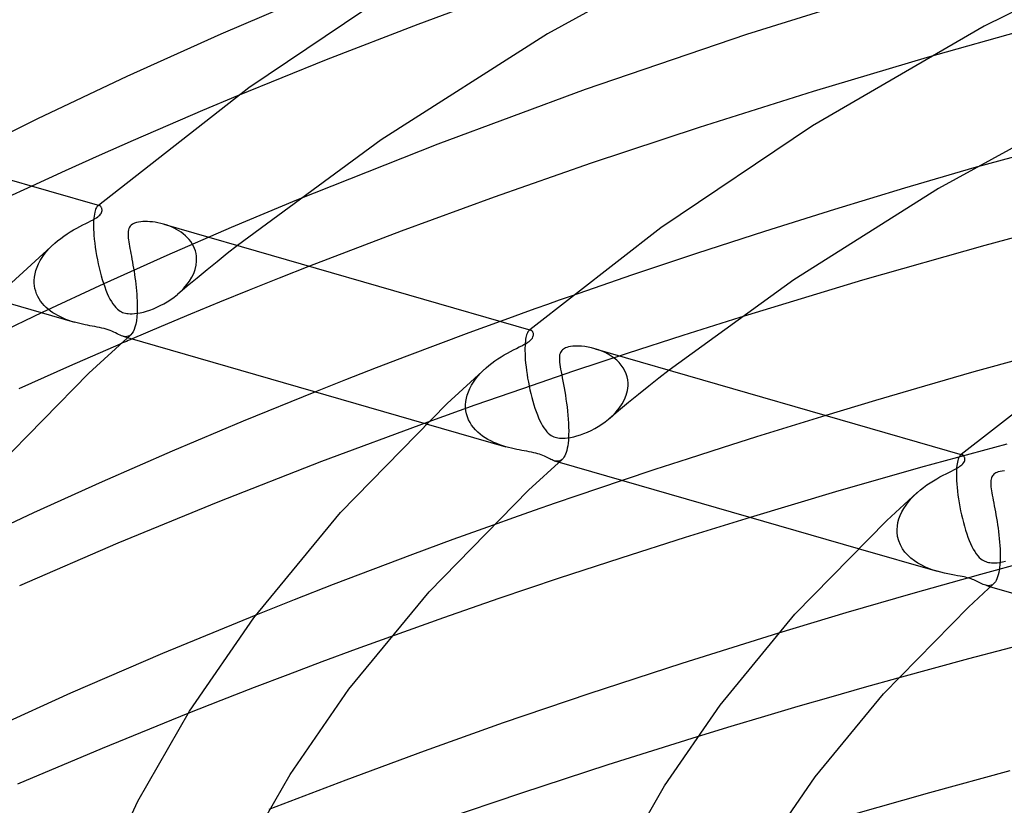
# Model space of a CAD drawing. Header units: millimetres. Extents: x -221 to 221, y -112 to 248.
# Tile 37 of 79: x -119 to -86, y 178 to 205. Entities that reach past the tile are written whole.
import ezdxf

# ---------------------------------------------------------------- set-up
doc = ezdxf.new("R2010")
doc.units = ezdxf.units.MM
doc.layers.add('HIDDEN', color=7, linetype='Continuous')
doc.layers.add('THICK', color=7, linetype='Continuous')

msp = doc.modelspace()

# ---------------------------------------------------------------- linework, layer by layer
at = {"layer": 'HIDDEN'}
for p, q in [((-102.712, 205.721), (-105.864, 204.552)), ((-105.864, 204.552), (-108.948, 203.356)), ((-85.295, 204.404), (-88.732, 203.438)), ((-108.948, 203.356), (-111.929, 202.146)), ((-87.169, 199.725), (-89.495, 199.046)), ((-118.848, 199.116), (-119.772, 198.687)), ((-89.495, 199.046), (-91.854, 198.33)), ((-116.704, 198.33), (-116.719, 198.285)), ((-116.689, 198.367), (-116.704, 198.33)), ((-116.672, 198.398), (-116.689, 198.367)), ((-116.655, 198.422), (-116.672, 198.398)), ((-116.637, 198.44), (-116.655, 198.422)), ((-116.626, 198.449), (-116.637, 198.44)), ((-116.632, 198.445), (-116.637, 198.44)), ((-116.626, 198.45), (-116.632, 198.445)), ((-116.614, 198.455), (-116.626, 198.449)), ((-116.621, 198.454), (-116.626, 198.45)), ((-116.615, 198.459), (-116.621, 198.454)), ((-116.609, 198.464), (-116.615, 198.459)), ((-116.602, 198.459), (-116.614, 198.455)), ((-116.604, 198.468), (-116.609, 198.464)), ((-116.59, 198.461), (-116.602, 198.459)), ((-116.579, 198.46), (-116.59, 198.461)), ((-116.567, 198.458), (-116.579, 198.46)), ((-109.947, 198.637), (-112.137, 197.718)), ((-91.854, 198.33), (-94.204, 197.592)), ((-116.76, 198.036), (-116.766, 197.956)), ((-116.753, 198.11), (-116.76, 198.036)), ((-116.743, 198.176), (-116.753, 198.11)), ((-116.732, 198.234), (-116.743, 198.176)), ((-116.719, 198.285), (-116.732, 198.234)), ((-116.769, 197.868), (-116.77, 197.774)), ((-116.77, 197.774), (-116.768, 197.674)), ((-116.766, 197.956), (-116.769, 197.868)), ((-116.768, 197.674), (-116.768, 197.66)), ((-114.328, 197.81), (-114.417, 197.837)), ((-114.238, 197.778), (-114.328, 197.81)), ((-112.137, 197.718), (-114.304, 196.778)), ((-114.15, 197.742), (-114.238, 197.778)), ((-114.064, 197.703), (-114.15, 197.742)), ((-113.981, 197.659), (-114.064, 197.703)), ((-116.768, 197.66), (-116.767, 197.646)), ((-116.767, 197.646), (-116.766, 197.631)), ((-116.766, 197.631), (-116.766, 197.617)), ((-116.766, 197.617), (-116.765, 197.602)), ((-116.765, 197.602), (-116.765, 197.588)), ((-116.765, 197.588), (-116.757, 197.463)), ((-116.757, 197.463), (-116.746, 197.332)), ((-113.901, 197.612), (-113.981, 197.659)), ((-113.824, 197.561), (-113.901, 197.612)), ((-113.751, 197.506), (-113.824, 197.561)), ((-113.682, 197.447), (-113.751, 197.506)), ((-113.617, 197.385), (-113.682, 197.447)), ((-113.557, 197.319), (-113.617, 197.385)), ((-94.204, 197.592), (-96.497, 196.849)), ((-118.347, 196.918), (-118.262, 197.013)), ((-118.262, 197.013), (-118.172, 197.105)), ((-118.172, 197.105), (-118.077, 197.193)), ((-116.746, 197.332), (-116.731, 197.198)), ((-116.731, 197.198), (-116.713, 197.06)), ((-116.713, 197.06), (-116.692, 196.92)), ((-113.503, 197.249), (-113.557, 197.319)), ((-113.454, 197.175), (-113.503, 197.249)), ((-113.411, 197.098), (-113.454, 197.175)), ((-113.375, 197.018), (-113.411, 197.098)), ((-113.346, 196.935), (-113.375, 197.018)), ((-111.931, 197.12), (-112.274, 196.847)), ((-118.563, 196.612), (-118.498, 196.717)), ((-118.498, 196.717), (-118.426, 196.819)), ((-118.426, 196.819), (-118.347, 196.918)), ((-116.692, 196.92), (-116.669, 196.781)), ((-116.669, 196.781), (-116.642, 196.641)), ((-114.304, 196.778), (-116.429, 195.825)), ((-113.324, 196.85), (-113.346, 196.935)), ((-113.31, 196.763), (-113.324, 196.85)), ((-113.304, 196.674), (-113.31, 196.763)), ((-113.303, 196.66), (-113.304, 196.674)), ((-112.274, 196.847), (-112.615, 196.574)), ((-96.497, 196.849), (-98.682, 196.119)), ((-118.709, 196.282), (-118.669, 196.394)), ((-118.669, 196.394), (-118.621, 196.504)), ((-118.621, 196.504), (-118.563, 196.612)), ((-116.642, 196.641), (-116.614, 196.503)), ((-116.614, 196.503), (-116.582, 196.366)), ((-116.582, 196.366), (-116.549, 196.232)), ((-113.353, 196.316), (-113.32, 196.452)), ((-113.32, 196.452), (-113.304, 196.589)), ((-113.304, 196.603), (-113.303, 196.617)), ((-113.304, 196.589), (-113.304, 196.603)), ((-113.303, 196.646), (-113.303, 196.66)), ((-113.303, 196.632), (-113.303, 196.646)), ((-113.303, 196.617), (-113.303, 196.632)), ((-112.615, 196.574), (-112.953, 196.3)), ((-109.508, 196.42), (-110.527, 196.018)), ((-118.766, 195.944), (-118.757, 196.057)), ((-118.757, 196.057), (-118.738, 196.17)), ((-118.738, 196.17), (-118.709, 196.282)), ((-116.549, 196.232), (-116.513, 196.1)), ((-116.513, 196.1), (-116.476, 195.972)), ((-113.289, 196.025), (-113.621, 195.75)), ((-113.541, 195.923), (-113.465, 196.051)), ((-113.465, 196.051), (-113.401, 196.182)), ((-113.401, 196.182), (-113.353, 196.316)), ((-112.953, 196.3), (-113.289, 196.025)), ((-110.527, 196.018), (-111.535, 195.615)), ((-98.682, 196.119), (-100.709, 195.42)), ((-118.766, 195.929), (-118.766, 195.944)), ((-118.766, 195.915), (-118.766, 195.929)), ((-118.766, 195.9), (-118.766, 195.915)), ((-118.766, 195.885), (-118.766, 195.9)), ((-118.765, 195.87), (-118.766, 195.885)), ((-118.765, 195.856), (-118.765, 195.87)), ((-118.756, 195.761), (-118.765, 195.856)), ((-118.739, 195.668), (-118.756, 195.761)), ((-116.429, 195.825), (-118.495, 194.868)), ((-116.476, 195.972), (-116.436, 195.847)), ((-116.436, 195.847), (-116.394, 195.727)), ((-116.394, 195.727), (-116.352, 195.613)), ((-113.621, 195.75), (-113.951, 195.473)), ((-113.836, 195.576), (-113.729, 195.686)), ((-113.729, 195.686), (-113.63, 195.802)), ((-113.63, 195.802), (-113.541, 195.923)), ((-118.715, 195.578), (-118.739, 195.668)), ((-118.683, 195.49), (-118.715, 195.578)), ((-118.645, 195.405), (-118.683, 195.49)), ((-118.599, 195.324), (-118.645, 195.405)), ((-116.352, 195.613), (-116.308, 195.507)), ((-116.308, 195.507), (-116.263, 195.408)), ((-116.263, 195.408), (-116.217, 195.316)), ((-114.174, 195.304), (-114.062, 195.385)), ((-114.062, 195.385), (-113.952, 195.472)), ((-113.952, 195.472), (-113.836, 195.576)), ((-111.535, 195.615), (-112.529, 195.21)), ((-120.107, 195.316), (-117.414, 194.539)), ((-118.548, 195.246), (-118.599, 195.324)), ((-118.491, 195.172), (-118.548, 195.246)), ((-118.429, 195.102), (-118.491, 195.172)), ((-118.362, 195.036), (-118.429, 195.102)), ((-118.291, 194.973), (-118.362, 195.036)), ((-116.217, 195.316), (-116.17, 195.232)), ((-116.17, 195.232), (-116.121, 195.156)), ((-116.121, 195.156), (-116.07, 195.088)), ((-116.07, 195.088), (-116.019, 195.029)), ((-116.019, 195.029), (-115.969, 194.98)), ((-114.759, 194.992), (-114.643, 195.042)), ((-114.643, 195.042), (-114.525, 195.098)), ((-114.525, 195.098), (-114.407, 195.16)), ((-114.407, 195.16), (-114.29, 195.229)), ((-114.29, 195.229), (-114.174, 195.304)), ((-112.529, 195.21), (-113.512, 194.805)), ((-118.495, 194.868), (-120.496, 193.909)), ((-118.215, 194.914), (-118.291, 194.973)), ((-118.136, 194.859), (-118.215, 194.914)), ((-118.054, 194.807), (-118.136, 194.859)), ((-117.969, 194.759), (-118.054, 194.807)), ((-117.88, 194.714), (-117.969, 194.759)), ((-117.79, 194.673), (-117.88, 194.714)), ((-115.969, 194.98), (-115.921, 194.942)), ((-115.921, 194.942), (-115.876, 194.912)), ((-115.876, 194.912), (-115.833, 194.889)), ((-115.833, 194.889), (-115.791, 194.87)), ((-115.791, 194.87), (-115.747, 194.855)), ((-115.747, 194.855), (-115.7, 194.842)), ((-115.7, 194.842), (-115.652, 194.833)), ((-115.652, 194.833), (-115.601, 194.826)), ((-115.601, 194.826), (-115.543, 194.822)), ((-115.543, 194.822), (-115.475, 194.822)), ((-115.475, 194.822), (-115.394, 194.827)), ((-115.394, 194.827), (-115.301, 194.838)), ((-115.301, 194.838), (-115.201, 194.856)), ((-115.201, 194.856), (-115.095, 194.881)), ((-115.095, 194.881), (-114.986, 194.912)), ((-114.986, 194.912), (-114.874, 194.949)), ((-114.874, 194.949), (-114.759, 194.992)), ((-113.512, 194.805), (-114.493, 194.394)), ((-95.039, 194.7), (-96.952, 194.095)), ((-117.697, 194.635), (-117.79, 194.673)), ((-117.603, 194.599), (-117.697, 194.635)), ((-117.508, 194.568), (-117.603, 194.599)), ((-117.414, 194.539), (-117.508, 194.568)), ((-117.322, 194.514), (-117.414, 194.539)), ((-117.231, 194.491), (-117.322, 194.514)), ((-117.142, 194.47), (-117.231, 194.491)), ((-117.055, 194.452), (-117.142, 194.47)), ((-116.972, 194.435), (-117.055, 194.452)), ((-116.891, 194.42), (-116.972, 194.435)), ((-116.811, 194.406), (-116.891, 194.42)), ((-116.729, 194.391), (-116.811, 194.406)), ((-116.648, 194.376), (-116.729, 194.391)), ((-116.568, 194.36), (-116.648, 194.376)), ((-116.491, 194.344), (-116.568, 194.36)), ((-114.493, 194.394), (-115.471, 193.978)), ((-103.092, 194.568), (-104.146, 194.181)), ((-116.418, 194.326), (-116.491, 194.344)), ((-116.347, 194.307), (-116.418, 194.326)), ((-116.28, 194.285), (-116.347, 194.307)), ((-116.214, 194.261), (-116.28, 194.285)), ((-116.15, 194.235), (-116.214, 194.261)), ((-116.089, 194.207), (-116.15, 194.235)), ((-116.031, 194.179), (-116.089, 194.207)), ((-115.976, 194.151), (-116.031, 194.179)), ((-115.925, 194.126), (-115.976, 194.151)), ((-115.876, 194.103), (-115.925, 194.126)), ((-115.829, 194.084), (-115.876, 194.103)), ((-115.782, 194.068), (-115.829, 194.084)), ((-115.736, 194.057), (-115.782, 194.068)), ((-115.782, 194.068), (-115.623, 194.022)), ((-115.691, 194.052), (-115.736, 194.057)), ((-115.647, 194.054), (-115.691, 194.052)), ((-115.604, 194.064), (-115.647, 194.054)), ((-115.562, 194.083), (-115.604, 194.064)), ((-115.523, 194.112), (-115.562, 194.083)), ((-104.146, 194.181), (-105.195, 193.79)), ((-102.219, 194.071), (-102.23, 194.02)), ((-102.206, 194.116), (-102.219, 194.071)), ((-102.192, 194.155), (-102.206, 194.116)), ((-102.178, 194.187), (-102.192, 194.155)), ((-102.162, 194.215), (-102.178, 194.187)), ((-102.146, 194.236), (-102.162, 194.215)), ((-102.13, 194.253), (-102.146, 194.236)), ((-102.118, 194.261), (-102.13, 194.253)), ((-102.125, 194.257), (-102.13, 194.253)), ((-102.119, 194.262), (-102.125, 194.257)), ((-102.114, 194.267), (-102.119, 194.262)), ((-102.107, 194.267), (-102.118, 194.261)), ((-102.108, 194.271), (-102.114, 194.267)), ((-102.103, 194.276), (-102.108, 194.271)), ((-102.095, 194.271), (-102.107, 194.267)), ((-102.097, 194.281), (-102.103, 194.276)), ((-102.083, 194.273), (-102.095, 194.271)), ((-102.072, 194.273), (-102.083, 194.273)), ((-102.061, 194.27), (-102.072, 194.273)), ((-96.952, 194.095), (-98.826, 193.488)), ((-115.857, 193.812), (-117.583, 193.059)), ((-105.195, 193.79), (-106.237, 193.396)), ((-102.259, 193.751), (-102.262, 193.668)), ((-102.254, 193.828), (-102.259, 193.751)), ((-102.248, 193.899), (-102.254, 193.828)), ((-102.24, 193.963), (-102.248, 193.899)), ((-102.23, 194.02), (-102.24, 193.963)), ((-106.237, 193.396), (-107.27, 192.999)), ((-102.262, 193.668), (-102.262, 193.58)), ((-102.262, 193.58), (-102.26, 193.486)), ((-102.26, 193.486), (-102.26, 193.472)), ((-102.26, 193.472), (-102.259, 193.458)), ((-102.259, 193.458), (-102.259, 193.443)), ((-102.259, 193.443), (-102.258, 193.429)), ((-102.258, 193.429), (-102.258, 193.414)), ((-102.258, 193.414), (-102.257, 193.4)), ((-102.257, 193.4), (-102.25, 193.285)), ((-98.826, 193.488), (-100.633, 192.888)), ((-99.792, 193.612), (-99.908, 193.649)), ((-99.678, 193.569), (-99.792, 193.612)), ((-99.567, 193.52), (-99.678, 193.569)), ((-99.461, 193.464), (-99.567, 193.52)), ((-99.36, 193.402), (-99.461, 193.464)), ((-99.265, 193.335), (-99.36, 193.402)), ((-117.583, 193.059), (-119.285, 192.298)), ((-102.25, 193.285), (-102.24, 193.165)), ((-102.24, 193.165), (-102.227, 193.042)), ((-102.227, 193.042), (-102.211, 192.914)), ((-99.176, 193.261), (-99.265, 193.335)), ((-99.095, 193.181), (-99.176, 193.261)), ((-99.022, 193.096), (-99.095, 193.181)), ((-98.957, 193.005), (-99.022, 193.096)), ((-107.27, 192.999), (-108.294, 192.6)), ((-103.923, 192.626), (-103.844, 192.725)), ((-103.844, 192.725), (-103.759, 192.822)), ((-103.759, 192.822), (-103.668, 192.914)), ((-103.668, 192.914), (-103.572, 193.004)), ((-100.633, 192.888), (-102.348, 192.304)), ((-102.211, 192.914), (-102.193, 192.785)), ((-102.193, 192.785), (-102.172, 192.655)), ((-98.903, 192.909), (-98.957, 193.005)), ((-98.859, 192.808), (-98.903, 192.909)), ((-98.826, 192.703), (-98.859, 192.808)), ((-98.805, 192.596), (-98.826, 192.703)), ((-97.411, 192.928), (-97.758, 192.656)), ((-108.294, 192.6), (-109.307, 192.199)), ((-104.116, 192.31), (-104.06, 192.418)), ((-104.06, 192.418), (-103.995, 192.523)), ((-103.995, 192.523), (-103.923, 192.626)), ((-102.172, 192.655), (-102.149, 192.524)), ((-102.149, 192.524), (-102.123, 192.394)), ((-102.123, 192.394), (-102.095, 192.264)), ((-98.816, 192.244), (-98.797, 192.401)), ((-98.796, 192.486), (-98.805, 192.596)), ((-98.797, 192.401), (-98.796, 192.415)), ((-98.795, 192.472), (-98.796, 192.486)), ((-98.796, 192.429), (-98.795, 192.444)), ((-98.796, 192.415), (-98.796, 192.429)), ((-98.795, 192.458), (-98.795, 192.472)), ((-98.795, 192.444), (-98.795, 192.458)), ((-98.102, 192.383), (-98.443, 192.11)), ((-97.758, 192.656), (-98.102, 192.383)), ((-104.231, 191.979), (-104.202, 192.09)), ((-104.202, 192.09), (-104.164, 192.2)), ((-104.164, 192.2), (-104.116, 192.31)), ((-102.348, 192.304), (-103.952, 191.744)), ((-102.095, 192.264), (-102.065, 192.136)), ((-102.065, 192.136), (-102.033, 192.01)), ((-98.919, 191.938), (-98.857, 192.089)), ((-98.857, 192.089), (-98.816, 192.244)), ((-98.443, 192.11), (-98.78, 191.835)), ((-103.952, 191.744), (-105.523, 191.181)), ((-104.258, 191.756), (-104.25, 191.867)), ((-104.258, 191.741), (-104.258, 191.756)), ((-104.258, 191.727), (-104.258, 191.741)), ((-104.258, 191.712), (-104.258, 191.727)), ((-104.258, 191.697), (-104.258, 191.712)), ((-104.25, 191.867), (-104.231, 191.979)), ((-102.033, 192.01), (-101.999, 191.886)), ((-101.999, 191.886), (-101.963, 191.764)), ((-101.963, 191.764), (-101.925, 191.646)), ((-98.78, 191.835), (-99.115, 191.56)), ((-99.093, 191.651), (-98.998, 191.791)), ((-98.998, 191.791), (-98.919, 191.938)), ((-104.257, 191.682), (-104.258, 191.697)), ((-104.257, 191.668), (-104.257, 191.682)), ((-104.246, 191.561), (-104.257, 191.668)), ((-104.226, 191.457), (-104.246, 191.561)), ((-104.196, 191.356), (-104.226, 191.457)), ((-101.925, 191.646), (-101.885, 191.532)), ((-101.885, 191.532), (-101.845, 191.424)), ((-101.845, 191.424), (-101.803, 191.323)), ((-99.451, 191.279), (-99.322, 191.395)), ((-99.115, 191.56), (-99.446, 191.283)), ((-99.322, 191.395), (-99.202, 191.519)), ((-99.202, 191.519), (-99.093, 191.651)), ((-92.142, 191.407), (-93.31, 191.048)), ((-105.581, 191.123), (-102.908, 190.351)), ((-104.157, 191.258), (-104.196, 191.356)), ((-104.11, 191.166), (-104.157, 191.258)), ((-104.055, 191.078), (-104.11, 191.166)), ((-103.992, 190.995), (-104.055, 191.078)), ((-101.803, 191.323), (-101.76, 191.228)), ((-101.76, 191.228), (-101.716, 191.139)), ((-101.716, 191.139), (-101.671, 191.057)), ((-101.671, 191.057), (-101.624, 190.983)), ((-99.798, 191.032), (-99.679, 191.108)), ((-99.679, 191.108), (-99.563, 191.19)), ((-99.563, 191.19), (-99.451, 191.279)), ((-93.31, 191.048), (-94.476, 190.684)), ((-103.924, 190.917), (-103.992, 190.995)), ((-103.85, 190.843), (-103.924, 190.917)), ((-103.77, 190.774), (-103.85, 190.843)), ((-103.686, 190.71), (-103.77, 190.774)), ((-101.624, 190.983), (-101.576, 190.916)), ((-101.576, 190.916), (-101.527, 190.856)), ((-101.527, 190.856), (-101.477, 190.806)), ((-101.477, 190.806), (-101.429, 190.765)), ((-101.429, 190.765), (-101.383, 190.733)), ((-101.383, 190.733), (-101.338, 190.707)), ((-100.623, 190.685), (-100.513, 190.714)), ((-100.513, 190.714), (-100.399, 190.75)), ((-100.399, 190.75), (-100.281, 190.794)), ((-100.281, 190.794), (-100.161, 190.843)), ((-100.161, 190.843), (-100.039, 190.9)), ((-100.039, 190.9), (-99.918, 190.963)), ((-99.918, 190.963), (-99.798, 191.032)), ((-103.598, 190.651), (-103.686, 190.71)), ((-103.506, 190.595), (-103.598, 190.651)), ((-103.41, 190.545), (-103.506, 190.595)), ((-103.312, 190.498), (-103.41, 190.545)), ((-103.211, 190.455), (-103.312, 190.498)), ((-103.109, 190.416), (-103.211, 190.455)), ((-103.008, 190.382), (-103.109, 190.416)), ((-102.907, 190.351), (-103.008, 190.382)), ((-101.338, 190.707), (-101.295, 190.687)), ((-101.295, 190.687), (-101.251, 190.67)), ((-101.251, 190.67), (-101.204, 190.657)), ((-101.204, 190.657), (-101.156, 190.647)), ((-101.156, 190.647), (-101.105, 190.639)), ((-101.105, 190.639), (-101.051, 190.635)), ((-101.051, 190.635), (-100.988, 190.634)), ((-100.988, 190.634), (-100.914, 190.637)), ((-100.914, 190.637), (-100.827, 190.646)), ((-100.827, 190.646), (-100.728, 190.662)), ((-100.728, 190.662), (-100.623, 190.685)), ((-94.476, 190.684), (-95.632, 190.317)), ((-86.062, 190.443), (-88.967, 189.648)), ((-102.812, 190.325), (-102.907, 190.351)), ((-102.718, 190.302), (-102.812, 190.325)), ((-102.627, 190.281), (-102.718, 190.302)), ((-102.538, 190.262), (-102.627, 190.281)), ((-102.453, 190.246), (-102.538, 190.262)), ((-102.37, 190.23), (-102.453, 190.246)), ((-102.286, 190.215), (-102.37, 190.23)), ((-102.201, 190.199), (-102.286, 190.215)), ((-102.117, 190.184), (-102.201, 190.199)), ((-102.037, 190.168), (-102.117, 190.184)), ((-101.964, 190.151), (-102.037, 190.168)), ((-101.897, 190.135), (-101.964, 190.151)), ((-101.834, 190.117), (-101.897, 190.135)), ((-101.775, 190.098), (-101.834, 190.117)), ((-101.719, 190.078), (-101.775, 190.098)), ((-101.664, 190.056), (-101.719, 190.078)), ((-101.611, 190.033), (-101.664, 190.056)), ((-95.632, 190.317), (-96.773, 189.95)), ((-87.622, 190.066), (-87.638, 190.049)), ((-87.611, 190.074), (-87.622, 190.066)), ((-87.617, 190.07), (-87.622, 190.065)), ((-87.612, 190.075), (-87.617, 190.07)), ((-87.606, 190.079), (-87.612, 190.075)), ((-87.599, 190.08), (-87.611, 190.074)), ((-87.601, 190.084), (-87.606, 190.079)), ((-87.595, 190.088), (-87.601, 190.084)), ((-87.588, 190.084), (-87.599, 190.08)), ((-87.59, 190.093), (-87.595, 190.088)), ((-87.576, 190.085), (-87.588, 190.084)), ((-87.565, 190.085), (-87.576, 190.085)), ((-87.554, 190.082), (-87.565, 190.085)), ((-101.562, 190.009), (-101.611, 190.033)), ((-101.515, 189.986), (-101.562, 190.009)), ((-101.471, 189.964), (-101.515, 189.986)), ((-101.429, 189.943), (-101.471, 189.964)), ((-101.389, 189.924), (-101.429, 189.943)), ((-101.35, 189.907), (-101.389, 189.924)), ((-101.313, 189.892), (-101.35, 189.907)), ((-101.275, 189.88), (-101.313, 189.892)), ((-101.276, 189.88), (-101.116, 189.834)), ((-101.235, 189.871), (-101.275, 189.88)), ((-101.195, 189.865), (-101.235, 189.871)), ((-101.157, 189.865), (-101.195, 189.865)), ((-101.119, 189.87), (-101.157, 189.865)), ((-101.083, 189.882), (-101.119, 189.87)), ((-101.047, 189.9), (-101.083, 189.882)), ((-101.013, 189.926), (-101.047, 189.9)), ((-96.773, 189.95), (-97.894, 189.583)), ((-87.731, 189.779), (-87.739, 189.715)), ((-87.721, 189.836), (-87.731, 189.779)), ((-87.71, 189.887), (-87.721, 189.836)), ((-87.697, 189.931), (-87.71, 189.887)), ((-87.684, 189.969), (-87.697, 189.931)), ((-87.669, 190.002), (-87.684, 189.969)), ((-87.654, 190.028), (-87.669, 190.002)), ((-87.638, 190.049), (-87.654, 190.028)), ((-97.894, 189.583), (-98.989, 189.22)), ((-88.967, 189.648), (-91.818, 188.834)), ((-87.753, 189.483), (-87.754, 189.393)), ((-87.754, 189.393), (-87.752, 189.298)), ((-87.751, 189.567), (-87.753, 189.483)), ((-87.746, 189.644), (-87.751, 189.567)), ((-87.739, 189.715), (-87.746, 189.644)), ((-87.752, 189.298), (-87.752, 189.284)), ((-87.752, 189.284), (-87.751, 189.27)), ((-87.751, 189.27), (-87.75, 189.255)), ((-87.75, 189.255), (-87.75, 189.241)), ((-87.75, 189.241), (-87.749, 189.226)), ((-87.749, 189.226), (-87.749, 189.212)), ((-87.749, 189.212), (-87.742, 189.097)), ((-87.742, 189.097), (-87.732, 188.978)), ((-91.818, 188.834), (-94.684, 187.977)), ((-89.174, 188.714), (-89.068, 188.813)), ((-87.732, 188.978), (-87.719, 188.854)), ((-87.719, 188.854), (-87.703, 188.726)), ((-87.703, 188.726), (-87.685, 188.595)), ((-89.449, 188.392), (-89.365, 188.503)), ((-89.365, 188.503), (-89.273, 188.61)), ((-89.273, 188.61), (-89.174, 188.714)), ((-87.685, 188.595), (-87.664, 188.463)), ((-87.664, 188.463), (-87.64, 188.331)), ((-89.643, 188.044), (-89.588, 188.162)), ((-89.588, 188.162), (-89.523, 188.278)), ((-89.523, 188.278), (-89.449, 188.392)), ((-87.64, 188.331), (-87.613, 188.197)), ((-87.613, 188.197), (-87.585, 188.064)), ((-87.585, 188.064), (-87.554, 187.933)), ((-89.74, 187.686), (-89.72, 187.804)), ((-89.72, 187.804), (-89.687, 187.924)), ((-89.687, 187.924), (-89.643, 188.044)), ((-87.554, 187.933), (-87.52, 187.803)), ((-87.52, 187.803), (-87.485, 187.675)), ((-103.331, 187.719), (-104.689, 187.228)), ((-89.75, 187.553), (-89.749, 187.568)), ((-89.75, 187.538), (-89.75, 187.553)), ((-89.75, 187.524), (-89.75, 187.538)), ((-89.75, 187.509), (-89.75, 187.524)), ((-89.749, 187.494), (-89.75, 187.509)), ((-89.749, 187.568), (-89.74, 187.686)), ((-89.749, 187.48), (-89.749, 187.494)), ((-89.731, 187.328), (-89.749, 187.48)), ((-87.485, 187.675), (-87.447, 187.549)), ((-87.447, 187.549), (-87.407, 187.427)), ((-87.407, 187.427), (-87.366, 187.31)), ((-104.689, 187.228), (-106.04, 186.73)), ((-89.694, 187.185), (-89.731, 187.328)), ((-89.639, 187.05), (-89.694, 187.185)), ((-87.366, 187.31), (-87.323, 187.199)), ((-87.323, 187.199), (-87.279, 187.095)), ((-87.279, 187.095), (-87.234, 186.999)), ((-91.053, 186.929), (-88.401, 186.164)), ((-89.569, 186.923), (-89.639, 187.05)), ((-89.484, 186.807), (-89.569, 186.923)), ((-89.388, 186.7), (-89.484, 186.807)), ((-87.234, 186.999), (-87.187, 186.909)), ((-87.187, 186.909), (-87.139, 186.827)), ((-87.139, 186.827), (-87.089, 186.753)), ((-87.089, 186.753), (-87.037, 186.687)), ((-106.04, 186.73), (-107.381, 186.225)), ((-89.282, 186.602), (-89.388, 186.7)), ((-89.167, 186.514), (-89.282, 186.602)), ((-89.047, 186.436), (-89.167, 186.514)), ((-88.921, 186.366), (-89.047, 186.436)), ((-87.037, 186.687), (-86.985, 186.632)), ((-86.985, 186.632), (-86.935, 186.587)), ((-84.639, 186.683), (-86.947, 186.057)), ((-86.935, 186.587), (-86.888, 186.552)), ((-86.888, 186.552), (-86.843, 186.525)), ((-86.843, 186.525), (-86.801, 186.505)), ((-86.801, 186.505), (-86.761, 186.488)), ((-86.761, 186.488), (-86.718, 186.475)), ((-86.718, 186.475), (-86.674, 186.464)), ((-86.674, 186.464), (-86.627, 186.455)), ((-86.627, 186.455), (-86.578, 186.45)), ((-86.578, 186.45), (-86.525, 186.447)), ((-86.525, 186.447), (-86.462, 186.447)), ((-86.462, 186.447), (-86.389, 186.451)), ((-86.389, 186.451), (-86.303, 186.461)), ((-86.303, 186.461), (-86.206, 186.477)), ((-86.206, 186.477), (-86.104, 186.5)), ((-107.381, 186.225), (-108.71, 185.716)), ((-88.793, 186.305), (-88.921, 186.366)), ((-88.663, 186.251), (-88.793, 186.305)), ((-88.532, 186.204), (-88.663, 186.251)), ((-88.402, 186.164), (-88.532, 186.204)), ((-88.277, 186.13), (-88.402, 186.164)), ((-88.155, 186.101), (-88.277, 186.13)), ((-88.038, 186.076), (-88.155, 186.101)), ((-86.947, 186.057), (-89.221, 185.42)), ((-87.925, 186.054), (-88.038, 186.076)), ((-87.817, 186.034), (-87.925, 186.054)), ((-87.717, 186.016), (-87.817, 186.034)), ((-87.631, 186), (-87.717, 186.016)), ((-87.558, 185.986), (-87.631, 186)), ((-87.497, 185.973), (-87.558, 185.986)), ((-87.444, 185.961), (-87.497, 185.973)), ((-87.394, 185.948), (-87.444, 185.961)), ((-87.346, 185.935), (-87.394, 185.948)), ((-87.301, 185.921), (-87.346, 185.935)), ((-87.258, 185.907), (-87.301, 185.921)), ((-87.215, 185.891), (-87.258, 185.907)), ((-87.172, 185.874), (-87.215, 185.891)), ((-87.127, 185.855), (-87.172, 185.874)), ((-87.082, 185.834), (-87.127, 185.855)), ((-87.035, 185.812), (-87.082, 185.834)), ((-86.988, 185.788), (-87.035, 185.812)), ((-86.942, 185.765), (-86.988, 185.788)), ((-86.897, 185.743), (-86.942, 185.765)), ((-108.71, 185.716), (-110.022, 185.203)), ((-89.221, 185.42), (-91.467, 184.768)), ((-86.853, 185.724), (-86.897, 185.743)), ((-86.811, 185.706), (-86.853, 185.724)), ((-86.769, 185.693), (-86.811, 185.706)), ((-86.719, 185.681), (-86.769, 185.693)), ((-86.769, 185.693), (-86.608, 185.646)), ((-86.671, 185.677), (-86.719, 185.681)), ((-86.626, 185.68), (-86.671, 185.677)), ((-86.583, 185.691), (-86.626, 185.68)), ((-86.543, 185.71), (-86.583, 185.691)), ((-86.505, 185.739), (-86.543, 185.71)), ((-110.022, 185.203), (-111.316, 184.688)), ((-91.467, 184.768), (-93.741, 184.083)), ((-106.789, 183.961), (-107.943, 183.541)), ((-107.943, 183.541), (-109.091, 183.115)), ((-109.091, 183.115), (-110.233, 182.685)), ((-110.233, 182.685), (-111.366, 182.252)), ((-89.721, 182.57), (-90.851, 182.253)), ((-111.366, 182.252), (-112.488, 181.815)), ((-90.851, 182.253), (-91.973, 181.934)), ((-112.488, 181.815), (-113.597, 181.377)), ((-91.973, 181.934), (-93.086, 181.612)), ((-93.086, 181.612), (-94.206, 181.281)), ((-94.206, 181.281), (-95.336, 180.942)), ((-95.336, 180.942), (-96.47, 180.596))]:
    msp.add_line(p, q, dxfattribs=at)
at = {"layer": 'THICK'}
for p, q in [((-95.19, 207.723), (-101.499, 204.236)), ((-80.34, 207.718), (-86.822, 204.49)), ((-105.669, 206.38), (-111.547, 202.425)), ((-88.72, 206.121), (-94.808, 204.21)), ((-109.254, 205.609), (-112.494, 204.22)), ((-86.822, 204.49), (-92.593, 201.146)), ((-112.494, 204.22), (-115.646, 202.8)), ((-101.499, 204.236), (-107.094, 200.669)), ((-94.808, 204.21), (-100.233, 202.361)), ((-88.732, 203.438), (-92.566, 202.295)), ((-115.646, 202.8), (-118.657, 201.374)), ((-111.547, 202.425), (-116.604, 198.468)), ((-100.233, 202.361), (-105.19, 200.528)), ((-128.916, 202.023), (-116.568, 198.458)), ((-111.929, 202.146), (-113.103, 201.654)), ((-92.566, 202.295), (-96.406, 201.086)), ((-82.835, 202.062), (-88.358, 199.036)), ((-113.103, 201.654), (-114.272, 201.155)), ((-118.657, 201.374), (-121.598, 199.91)), ((-114.272, 201.155), (-115.434, 200.65)), ((-96.406, 201.086), (-100.039, 199.883)), ((-92.593, 201.146), (-97.698, 197.714)), ((-82.138, 201.112), (-87.169, 199.725)), ((-115.434, 200.65), (-116.586, 200.141)), ((-107.094, 200.669), (-111.931, 197.12)), ((-105.19, 200.528), (-109.947, 198.637)), ((-116.586, 200.141), (-117.725, 199.63)), ((-100.039, 199.883), (-103.293, 198.748)), ((-117.725, 199.63), (-118.848, 199.116)), ((-88.358, 199.036), (-93.217, 195.969)), ((-103.293, 198.748), (-106.429, 197.599)), ((-116.551, 198.451), (-116.567, 198.458)), ((-116.536, 198.44), (-116.551, 198.451)), ((-116.522, 198.426), (-116.536, 198.44)), ((-116.51, 198.409), (-116.522, 198.426)), ((-116.499, 198.389), (-116.51, 198.409)), ((-116.491, 198.368), (-116.499, 198.389)), ((-116.486, 198.345), (-116.491, 198.368)), ((-116.483, 198.318), (-116.486, 198.345)), ((-116.787, 197.985), (-116.723, 198.021)), ((-116.723, 198.021), (-116.67, 198.054)), ((-116.67, 198.054), (-116.626, 198.084)), ((-116.626, 198.084), (-116.588, 198.114)), ((-116.588, 198.114), (-116.559, 198.142)), ((-116.559, 198.142), (-116.535, 198.169)), ((-116.535, 198.169), (-116.515, 198.197)), ((-116.515, 198.197), (-116.5, 198.228)), ((-116.5, 198.228), (-116.489, 198.259)), ((-116.489, 198.259), (-116.483, 198.29)), ((-116.483, 198.29), (-116.483, 198.318)), ((-82.595, 198.241), (-86.803, 197.117)), ((-117.442, 197.642), (-117.334, 197.703)), ((-117.334, 197.703), (-117.23, 197.758)), ((-117.23, 197.758), (-117.129, 197.81)), ((-117.129, 197.81), (-117.034, 197.859)), ((-117.034, 197.859), (-116.944, 197.904)), ((-116.944, 197.904), (-116.861, 197.946)), ((-116.861, 197.946), (-116.787, 197.985)), ((-115.585, 197.688), (-115.599, 197.643)), ((-115.566, 197.729), (-115.585, 197.688)), ((-115.54, 197.768), (-115.566, 197.729)), ((-115.507, 197.802), (-115.54, 197.768)), ((-115.455, 197.839), (-115.507, 197.802)), ((-115.394, 197.868), (-115.455, 197.839)), ((-115.326, 197.89), (-115.394, 197.868)), ((-115.255, 197.905), (-115.326, 197.89)), ((-115.183, 197.915), (-115.255, 197.905)), ((-115.112, 197.921), (-115.183, 197.915)), ((-115.037, 197.924), (-115.112, 197.921)), ((-114.957, 197.923), (-115.037, 197.924)), ((-114.873, 197.919), (-114.957, 197.923)), ((-114.786, 197.911), (-114.873, 197.919)), ((-114.697, 197.898), (-114.786, 197.911)), ((-114.605, 197.882), (-114.697, 197.898)), ((-114.511, 197.862), (-114.605, 197.882)), ((-114.417, 197.837), (-114.511, 197.862)), ((-114.409, 197.835), (-102.062, 194.271)), ((-97.698, 197.714), (-102.097, 194.281)), ((-117.978, 197.278), (-117.875, 197.358)), ((-117.875, 197.358), (-117.769, 197.435)), ((-117.769, 197.435), (-117.661, 197.508)), ((-117.661, 197.508), (-117.551, 197.578)), ((-117.551, 197.578), (-117.442, 197.642)), ((-115.607, 197.594), (-115.611, 197.542)), ((-115.611, 197.542), (-115.611, 197.487)), ((-115.611, 197.487), (-115.608, 197.429)), ((-115.608, 197.429), (-115.602, 197.368)), ((-115.599, 197.643), (-115.607, 197.594)), ((-115.602, 197.368), (-115.594, 197.305)), ((-106.429, 197.599), (-109.508, 196.42)), ((-119.666, 195.742), (-118.077, 197.193)), ((-118.077, 197.193), (-117.978, 197.278)), ((-115.594, 197.305), (-115.584, 197.239)), ((-115.584, 197.239), (-115.573, 197.168)), ((-115.573, 197.168), (-115.56, 197.093)), ((-115.56, 197.093), (-115.545, 197.014)), ((-115.545, 197.014), (-115.53, 196.931)), ((-86.803, 197.117), (-90.908, 195.951)), ((-115.53, 196.931), (-115.513, 196.845)), ((-115.513, 196.845), (-115.496, 196.754)), ((-115.496, 196.754), (-115.478, 196.66)), ((-115.478, 196.66), (-115.461, 196.562)), ((-115.461, 196.562), (-115.443, 196.461)), ((-115.443, 196.461), (-115.425, 196.358)), ((-115.425, 196.358), (-115.408, 196.252)), ((-115.408, 196.252), (-115.391, 196.145)), ((-115.391, 196.145), (-115.376, 196.037)), ((-115.376, 196.037), (-115.361, 195.927)), ((-115.361, 195.927), (-115.348, 195.816)), ((-115.348, 195.816), (-115.335, 195.704)), ((-115.335, 195.704), (-115.325, 195.592)), ((-93.217, 195.969), (-97.411, 192.928)), ((-90.908, 195.951), (-95.039, 194.7)), ((-115.325, 195.592), (-115.316, 195.48)), ((-115.316, 195.48), (-115.309, 195.369)), ((-115.309, 195.369), (-115.303, 195.26)), ((-100.709, 195.42), (-101.107, 195.28)), ((-115.303, 195.26), (-115.3, 195.152)), ((-115.299, 195.046), (-115.301, 194.944)), ((-115.3, 195.152), (-115.299, 195.046)), ((-101.505, 195.139), (-101.902, 194.997)), ((-101.107, 195.28), (-101.505, 195.139)), ((-115.314, 194.718), (-115.33, 194.589)), ((-115.304, 194.857), (-115.314, 194.718)), ((-115.303, 194.886), (-115.304, 194.871)), ((-115.304, 194.871), (-115.304, 194.857)), ((-115.302, 194.9), (-115.303, 194.886)), ((-115.301, 194.929), (-115.302, 194.915)), ((-115.302, 194.915), (-115.302, 194.9)), ((-115.301, 194.944), (-115.301, 194.929)), ((-102.696, 194.712), (-103.092, 194.568)), ((-102.299, 194.855), (-102.696, 194.712)), ((-101.902, 194.997), (-102.299, 194.855)), ((-115.377, 194.375), (-115.407, 194.289)), ((-115.351, 194.475), (-115.377, 194.375)), ((-115.33, 194.589), (-115.351, 194.475)), ((-116.927, 192.827), (-115.52, 194.114)), ((-115.479, 194.159), (-115.52, 194.114)), ((-115.441, 194.217), (-115.479, 194.159)), ((-115.407, 194.289), (-115.441, 194.217)), ((-102.045, 194.263), (-102.061, 194.27)), ((-102.03, 194.252), (-102.045, 194.263)), ((-102.016, 194.238), (-102.03, 194.252)), ((-102.003, 194.221), (-102.016, 194.238)), ((-102.012, 194.005), (-101.993, 194.042)), ((-101.993, 194.202), (-102.003, 194.221)), ((-101.985, 194.18), (-101.993, 194.202)), ((-101.993, 194.042), (-101.982, 194.076)), ((-101.979, 194.157), (-101.985, 194.18)), ((-101.982, 194.076), (-101.977, 194.106)), ((-101.977, 194.132), (-101.979, 194.157)), ((-101.977, 194.106), (-101.977, 194.132)), ((-115.792, 193.84), (-115.857, 193.812)), ((-115.728, 193.868), (-115.792, 193.84)), ((-115.664, 193.895), (-115.728, 193.868)), ((-115.6, 193.923), (-115.664, 193.895)), ((-115.623, 194.022), (-105.581, 191.123)), ((-115.535, 193.951), (-115.6, 193.923)), ((-115.471, 193.978), (-115.535, 193.951)), ((-102.549, 193.66), (-102.457, 193.706)), ((-102.457, 193.706), (-102.373, 193.749)), ((-102.373, 193.749), (-102.295, 193.79)), ((-102.295, 193.79), (-102.227, 193.828)), ((-102.227, 193.828), (-102.17, 193.863)), ((-102.17, 193.863), (-102.122, 193.895)), ((-102.122, 193.895), (-102.082, 193.927)), ((-102.082, 193.927), (-102.042, 193.966)), ((-102.042, 193.966), (-102.012, 194.005)), ((-100.852, 193.693), (-100.898, 193.676)), ((-100.795, 193.708), (-100.852, 193.693)), ((-100.728, 193.721), (-100.795, 193.708)), ((-100.648, 193.731), (-100.728, 193.721)), ((-100.558, 193.736), (-100.648, 193.731)), ((-100.461, 193.736), (-100.558, 193.736)), ((-100.358, 193.73), (-100.461, 193.736)), ((-100.25, 193.719), (-100.358, 193.73)), ((-100.138, 193.702), (-100.25, 193.719)), ((-100.024, 193.679), (-100.138, 193.702)), ((-103.171, 193.309), (-103.065, 193.378)), ((-103.065, 193.378), (-102.957, 193.442)), ((-102.957, 193.442), (-102.851, 193.503)), ((-102.851, 193.503), (-102.747, 193.559)), ((-102.747, 193.559), (-102.646, 193.611)), ((-102.646, 193.611), (-102.549, 193.66)), ((-101.103, 193.385), (-101.105, 193.325)), ((-101.096, 193.439), (-101.103, 193.385)), ((-101.084, 193.485), (-101.096, 193.439)), ((-101.069, 193.525), (-101.084, 193.485)), ((-101.05, 193.559), (-101.069, 193.525)), ((-101.027, 193.589), (-101.05, 193.559)), ((-101.001, 193.615), (-101.027, 193.589)), ((-100.971, 193.637), (-101.001, 193.615)), ((-100.937, 193.658), (-100.971, 193.637)), ((-100.898, 193.676), (-100.937, 193.658)), ((-99.908, 193.649), (-100.024, 193.679)), ((-99.903, 193.647), (-87.555, 190.083)), ((-103.572, 193.004), (-103.477, 193.085)), ((-103.477, 193.085), (-103.378, 193.163)), ((-103.378, 193.163), (-103.276, 193.238)), ((-103.276, 193.238), (-103.171, 193.309)), ((-101.105, 193.325), (-101.103, 193.261)), ((-101.103, 193.261), (-101.097, 193.192)), ((-101.097, 193.192), (-101.088, 193.119)), ((-101.088, 193.119), (-101.076, 193.04)), ((-101.076, 193.04), (-101.062, 192.955)), ((-85.486, 193.331), (-87.164, 192.865)), ((-120.772, 188.902), (-116.927, 192.827)), ((-104.879, 191.808), (-103.572, 193.003)), ((-101.062, 192.955), (-101.046, 192.865)), ((-101.046, 192.865), (-101.028, 192.768)), ((-101.028, 192.768), (-101.008, 192.667)), ((-87.164, 192.865), (-88.822, 192.392)), ((-83.848, 193.003), (-87.59, 190.093)), ((-101.008, 192.667), (-100.988, 192.559)), ((-100.988, 192.559), (-100.967, 192.447)), ((-100.967, 192.447), (-100.946, 192.329)), ((-88.822, 192.392), (-90.472, 191.91)), ((-109.307, 192.199), (-111.735, 191.212)), ((-100.946, 192.329), (-100.924, 192.206)), ((-100.924, 192.206), (-100.903, 192.08)), ((-100.903, 192.08), (-100.883, 191.952)), ((-108.466, 188.145), (-104.879, 191.808)), ((-100.883, 191.952), (-100.865, 191.821)), ((-100.865, 191.821), (-100.847, 191.688)), ((-90.472, 191.91), (-92.142, 191.407)), ((-100.847, 191.688), (-100.832, 191.553)), ((-100.832, 191.553), (-100.818, 191.417)), ((-100.818, 191.417), (-100.807, 191.281)), ((-111.735, 191.212), (-114.124, 190.203)), ((-105.523, 191.181), (-109.101, 189.851)), ((-100.807, 191.281), (-100.799, 191.146)), ((-100.799, 191.146), (-100.794, 191.013)), ((-100.794, 190.727), (-100.795, 190.712)), ((-100.794, 191.013), (-100.792, 190.882)), ((-100.793, 190.756), (-100.794, 190.741)), ((-100.794, 190.741), (-100.794, 190.727)), ((-100.792, 190.882), (-100.793, 190.756)), ((-100.825, 190.383), (-100.84, 190.301)), ((-100.813, 190.473), (-100.825, 190.383)), ((-100.803, 190.568), (-100.813, 190.473)), ((-100.797, 190.669), (-100.803, 190.568)), ((-100.796, 190.683), (-100.797, 190.669)), ((-100.795, 190.698), (-100.796, 190.683)), ((-100.795, 190.712), (-100.795, 190.698)), ((-114.124, 190.203), (-116.482, 189.172)), ((-100.901, 190.097), (-100.926, 190.043)), ((-100.878, 190.157), (-100.901, 190.097)), ((-100.858, 190.225), (-100.878, 190.157)), ((-100.84, 190.301), (-100.858, 190.225)), ((-87.538, 190.075), (-87.554, 190.082)), ((-87.523, 190.065), (-87.538, 190.075)), ((-87.51, 190.051), (-87.523, 190.065)), ((-87.498, 190.035), (-87.51, 190.051)), ((-109.101, 189.851), (-112.589, 188.487)), ((-102.14, 188.893), (-101.012, 189.927)), ((-101.116, 189.834), (-91.053, 186.929)), ((-100.981, 189.959), (-101.012, 189.927)), ((-100.953, 189.997), (-100.981, 189.959)), ((-100.926, 190.043), (-100.953, 189.997)), ((-87.604, 189.717), (-87.576, 189.739)), ((-87.576, 189.739), (-87.535, 189.78)), ((-87.535, 189.78), (-87.505, 189.82)), ((-87.505, 189.82), (-87.485, 189.858)), ((-87.488, 190.016), (-87.498, 190.035)), ((-87.48, 189.995), (-87.488, 190.016)), ((-87.485, 189.858), (-87.475, 189.892)), ((-87.474, 189.973), (-87.48, 189.995)), ((-87.475, 189.892), (-87.47, 189.923)), ((-87.471, 189.95), (-87.474, 189.973)), ((-87.47, 189.923), (-87.471, 189.95)), ((-88.307, 189.335), (-88.202, 189.391)), ((-88.202, 189.391), (-88.103, 189.443)), ((-88.103, 189.443), (-88.008, 189.49)), ((-88.008, 189.49), (-87.921, 189.534)), ((-87.921, 189.534), (-87.842, 189.575)), ((-87.842, 189.575), (-87.776, 189.61)), ((-87.776, 189.61), (-87.72, 189.641)), ((-87.72, 189.641), (-87.674, 189.669)), ((-87.674, 189.669), (-87.636, 189.694)), ((-87.636, 189.694), (-87.604, 189.717)), ((-86.522, 189.4), (-86.545, 189.37)), ((-86.495, 189.427), (-86.522, 189.4)), ((-86.466, 189.449), (-86.495, 189.427)), ((-86.433, 189.469), (-86.466, 189.449)), ((-86.394, 189.488), (-86.433, 189.469)), ((-86.345, 189.506), (-86.394, 189.488)), ((-86.287, 189.521), (-86.345, 189.506)), ((-86.217, 189.534), (-86.287, 189.521)), ((-86.135, 189.544), (-86.217, 189.534)), ((-116.482, 189.172), (-118.785, 188.129)), ((-98.989, 189.22), (-99.761, 188.961)), ((-88.858, 188.986), (-88.747, 189.066)), ((-88.747, 189.066), (-88.636, 189.141)), ((-88.636, 189.141), (-88.524, 189.21)), ((-88.524, 189.21), (-88.414, 189.275)), ((-88.414, 189.275), (-88.307, 189.335)), ((-86.598, 189.171), (-86.599, 189.12)), ((-86.599, 189.12), (-86.596, 189.065)), ((-86.595, 189.218), (-86.598, 189.171)), ((-86.596, 189.065), (-86.591, 189.005)), ((-86.588, 189.261), (-86.595, 189.218)), ((-86.578, 189.301), (-86.588, 189.261)), ((-86.563, 189.337), (-86.578, 189.301)), ((-86.545, 189.37), (-86.563, 189.337)), ((-105.489, 185.474), (-102.14, 188.893)), ((-99.761, 188.961), (-100.514, 188.705)), ((-90.092, 187.874), (-89.069, 188.813)), ((-89.068, 188.813), (-88.965, 188.901)), ((-88.965, 188.901), (-88.858, 188.986)), ((-86.591, 189.005), (-86.583, 188.941)), ((-86.583, 188.941), (-86.573, 188.872)), ((-86.573, 188.872), (-86.561, 188.799)), ((-86.561, 188.799), (-86.547, 188.72)), ((-112.589, 188.487), (-115.951, 187.105)), ((-101.246, 188.453), (-101.954, 188.207)), ((-100.514, 188.705), (-101.246, 188.453)), ((-86.547, 188.72), (-86.532, 188.637)), ((-86.532, 188.637), (-86.515, 188.55)), ((-86.515, 188.55), (-86.498, 188.457)), ((-86.498, 188.457), (-86.479, 188.361)), ((-118.785, 188.129), (-121.01, 187.084)), ((-111.385, 184.597), (-108.466, 188.145)), ((-101.954, 188.207), (-102.643, 187.964)), ((-86.479, 188.361), (-86.461, 188.262)), ((-86.461, 188.262), (-86.442, 188.16)), ((-86.442, 188.16), (-86.423, 188.056)), ((-102.643, 187.964), (-103.331, 187.719)), ((-94.684, 187.977), (-96.878, 187.297)), ((-93.184, 184.717), (-90.092, 187.874)), ((-86.423, 188.056), (-86.405, 187.949)), ((-86.405, 187.949), (-86.388, 187.839)), ((-86.388, 187.839), (-86.371, 187.728)), ((-86.371, 187.728), (-86.354, 187.615)), ((-86.354, 187.615), (-86.339, 187.5)), ((-86.339, 187.5), (-86.326, 187.383)), ((-115.951, 187.105), (-119.256, 185.677)), ((-96.878, 187.297), (-99.044, 186.606)), ((-86.326, 187.383), (-86.314, 187.266)), ((-86.314, 187.266), (-86.303, 187.147)), ((-86.303, 187.147), (-86.295, 187.029)), ((-86.295, 187.029), (-86.288, 186.91)), ((-86.288, 186.91), (-86.284, 186.793)), ((-86.284, 186.793), (-86.283, 186.679)), ((-99.044, 186.606), (-101.144, 185.918)), ((-86.288, 186.481), (-86.295, 186.381)), ((-86.287, 186.495), (-86.288, 186.481)), ((-86.286, 186.524), (-86.287, 186.509)), ((-86.287, 186.509), (-86.287, 186.495)), ((-86.285, 186.553), (-86.286, 186.538)), ((-86.286, 186.538), (-86.286, 186.524)), ((-86.283, 186.679), (-86.285, 186.568)), ((-86.285, 186.568), (-86.285, 186.553)), ((-86.331, 186.118), (-86.348, 186.042)), ((-86.316, 186.199), (-86.331, 186.118)), ((-86.304, 186.287), (-86.316, 186.199)), ((-86.295, 186.381), (-86.304, 186.287)), ((-101.144, 185.918), (-103.142, 185.245)), ((-86.472, 185.772), (-86.503, 185.74)), ((-86.443, 185.812), (-86.472, 185.772)), ((-86.416, 185.859), (-86.443, 185.812)), ((-86.391, 185.912), (-86.416, 185.859)), ((-86.369, 185.974), (-86.391, 185.912)), ((-86.348, 186.042), (-86.369, 185.974)), ((-108.185, 182.197), (-105.489, 185.474)), ((-87.353, 184.959), (-86.503, 185.74)), ((-86.608, 185.646), (-76.52, 182.734)), ((-103.142, 185.245), (-105, 184.6)), ((-90.207, 182.045), (-87.353, 184.959)), ((-111.316, 184.688), (-114.455, 183.395)), ((-113.543, 181.464), (-111.385, 184.597)), ((-105, 184.6), (-106.789, 183.961)), ((-95.701, 181.656), (-93.184, 184.717)), ((-93.741, 184.083), (-96.984, 183.067)), ((-84.949, 183.851), (-86.152, 183.537)), ((-86.152, 183.537), (-87.349, 183.218)), ((-114.455, 183.395), (-117.542, 182.062)), ((-87.349, 183.218), (-88.539, 182.896)), ((-96.984, 183.067), (-100.112, 182.046)), ((-88.539, 182.896), (-89.721, 182.57)), ((-110.157, 179.334), (-108.185, 182.197)), ((-117.542, 182.062), (-120.546, 180.705)), ((-100.112, 182.046), (-102.999, 181.063)), ((-92.502, 179.256), (-90.207, 182.045)), ((-115.279, 178.435), (-113.543, 181.464)), ((-97.565, 178.952), (-95.701, 181.656)), ((-113.597, 181.377), (-116.484, 180.204)), ((-102.999, 181.063), (-105.657, 180.117)), ((-96.47, 180.596), (-99.473, 179.653)), ((-116.484, 180.204), (-119.322, 179)), ((-105.657, 180.117), (-108.285, 179.145)), ((-99.473, 179.653), (-102.38, 178.706)), ((-111.727, 176.595), (-110.157, 179.334)), ((-108.285, 179.145), (-110.87, 178.153)), ((-94.179, 176.822), (-92.502, 179.256)), ((-85.956, 179.45), (-88.654, 178.715)), ((-99.064, 176.335), (-97.565, 178.952)), ((-102.38, 178.706), (-105.099, 177.786)), ((-88.654, 178.715), (-91.306, 177.963)), ((-116.589, 175.641), (-115.279, 178.435))]:
    msp.add_line(p, q, dxfattribs=at)

doc.saveas('drawing.dxf')
